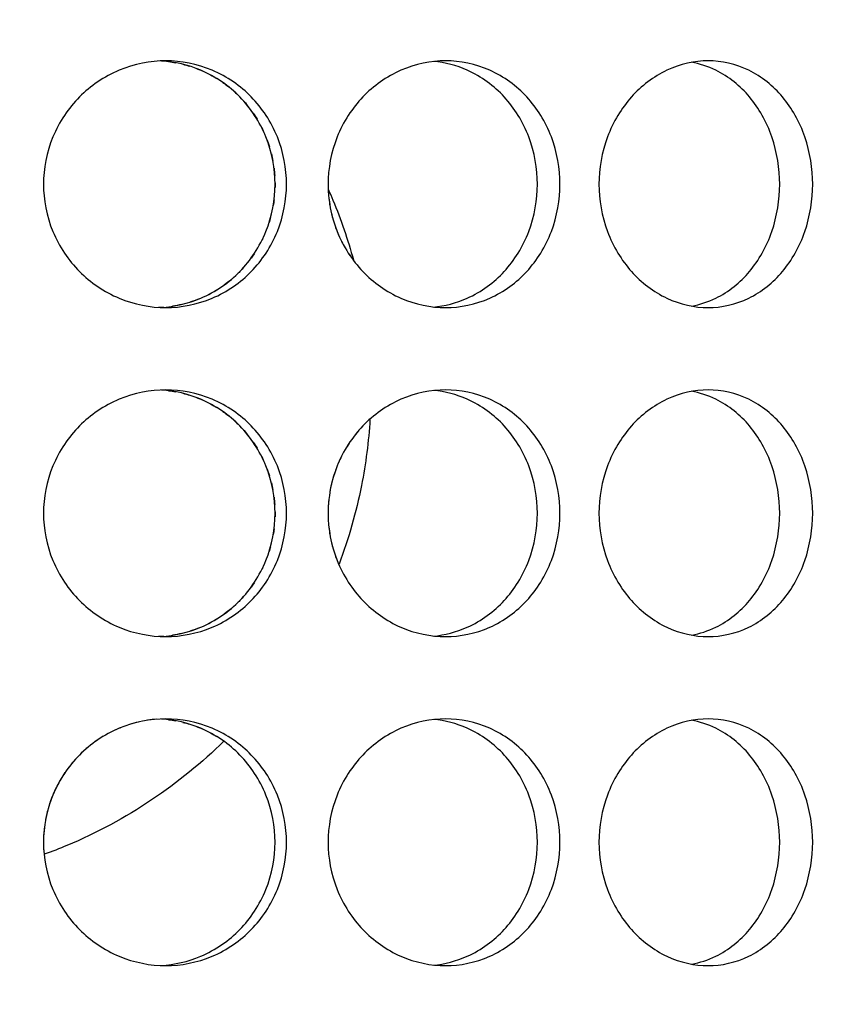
# Model space of a CAD drawing. Header units: millimetres. Extents: x 18 to 610, y -123 to 280.
# Tile 31 of 83: x 148.68 to 151.14, y 127.01 to 130.01. Entities that reach past the tile are written whole.
import ezdxf

# ---------------------------------------------------------------- set-up
doc = ezdxf.new("R2010")
doc.units = ezdxf.units.MM
doc.linetypes.add('SOLID', pattern=[0])

# ---------------------------------------------------------------- blocks, each defined once
blk = doc.blocks.new('BlockOfViews_9')
at = {"linetype": 'SOLID', "lineweight": 30}
for centre, radius, start, end in [((148.2443, 134.1808, 118.5), 46, 270.00048, 89.99952), ((148.2447, 134.1808, 116), 42.5, 270, 90), ((148.2447, 134.1808, 80.5), 38, 270, 90), ((148.2447, 134.1808, 72.8678), 27.1, 270, 0)]:
    blk.add_arc(centre, radius, start, end, dxfattribs=at)
for points, knots in [([(149.4885, 129.5058, 52.8944), (149.4885, 129.4587, 52.8944), (149.4794, 129.4085, 52.8968), (149.4421, 129.3161, 52.906), (149.414, 129.274, 52.9129), (149.3491, 129.2074, 52.9279), (149.3079, 129.1785, 52.937), (149.2174, 129.1403, 52.9557), (149.168, 129.1308, 52.9651), (149.0752, 129.1308, 52.9815), (149.0257, 129.1403, 52.9895), (148.9342, 129.1785, 53.0029), (148.8924, 129.2074, 53.0084), (148.8262, 129.274, 53.0165), (148.7975, 129.3161, 53.0197), (148.7593, 129.4085, 53.0238), (148.7499, 129.4587, 53.0247), (148.7499, 129.5529, 53.0247), (148.7593, 129.6032, 53.0238), (148.7975, 129.6956, 53.0197), (148.8262, 129.7377, 53.0165), (148.8924, 129.8043, 53.0084), (148.9342, 129.8331, 53.0029), (149.0257, 129.8714, 52.9895), (149.0752, 129.8808, 52.9815), (149.168, 129.8808, 52.9651), (149.2174, 129.8714, 52.9557), (149.3079, 129.8331, 52.937), (149.3491, 129.8043, 52.9279), (149.414, 129.7377, 52.9129), (149.4421, 129.6956, 52.906), (149.4794, 129.6032, 52.8968), (149.4885, 129.5529, 52.8944), (149.4885, 129.5058, 52.8944)], [0, 0, 0, 0, 0.141313, 0.141313, 0.282627, 0.282627, 0.42394, 0.42394, 0.565253, 0.565253, 0.706567, 0.706567, 0.84788, 0.84788, 0.989193, 0.989193, 1.130507, 1.130507, 1.27182, 1.27182, 1.413133, 1.413133, 1.554447, 1.554447, 1.69576, 1.69576, 1.837073, 1.837073, 1.978386, 1.978386, 2.1197, 2.1197, 2.261013, 2.261013, 2.261013, 2.261013]), ([(149.4537, 129.5058, 52.6969), (149.4537, 129.5529, 52.6969), (149.4445, 129.6032, 52.6993), (149.4073, 129.6956, 52.7086), (149.3792, 129.7377, 52.7156), (149.3143, 129.8043, 52.7307), (149.2731, 129.8331, 52.7399), (149.1897, 129.8684, 52.7572), (149.1485, 129.8778, 52.7652), (149.1087, 129.8802, 52.7724)], [0, 0, 0, 0, 0.1413181, 0.1413181, 0.2826362, 0.2826362, 0.4239542, 0.4239542, 0.5433165, 0.5433165, 0.5433165, 0.5433165]), ([(150.3195, 129.5058, 52.6041), (150.3195, 129.4587, 52.6041), (150.3109, 129.4085, 52.608), (150.2759, 129.3161, 52.6236), (150.2494, 129.274, 52.6352), (150.188, 129.2074, 52.6613), (150.1491, 129.1785, 52.6774), (150.0631, 129.1403, 52.7115), (150.0162, 129.1308, 52.7293), (149.9277, 129.1308, 52.7616), (149.8802, 129.1403, 52.7781), (149.7925, 129.1785, 52.8072), (149.7522, 129.2074, 52.8199), (149.6885, 129.274, 52.8393), (149.6607, 129.3161, 52.8475), (149.6239, 129.4085, 52.8581), (149.6148, 129.4587, 52.8606), (149.6148, 129.5529, 52.8606), (149.6239, 129.6032, 52.8581), (149.6607, 129.6956, 52.8475), (149.6885, 129.7377, 52.8393), (149.7522, 129.8043, 52.8199), (149.7925, 129.8331, 52.8072), (149.8802, 129.8714, 52.7781), (149.9277, 129.8808, 52.7616), (150.0162, 129.8808, 52.7293), (150.0631, 129.8714, 52.7115), (150.1491, 129.8331, 52.6774), (150.188, 129.8043, 52.6613), (150.2494, 129.7377, 52.6352), (150.2759, 129.6956, 52.6236), (150.3109, 129.6032, 52.608), (150.3195, 129.5529, 52.6041), (150.3195, 129.5058, 52.6041)], [0, 0, 0, 0, 0.141313, 0.141313, 0.282627, 0.282627, 0.42394, 0.42394, 0.565253, 0.565253, 0.706567, 0.706567, 0.84788, 0.84788, 0.989193, 0.989193, 1.130507, 1.130507, 1.27182, 1.27182, 1.413133, 1.413133, 1.554447, 1.554447, 1.69576, 1.69576, 1.837073, 1.837073, 1.978386, 1.978386, 2.1197, 2.1197, 2.261013, 2.261013, 2.261013, 2.261013]), ([(150.2509, 129.5058, 52.4156), (150.2509, 129.5529, 52.4156), (150.2423, 129.6032, 52.4196), (150.2073, 129.6956, 52.4352), (150.1809, 129.7377, 52.4469), (150.1196, 129.8043, 52.4731), (150.0806, 129.8331, 52.4894), (150.0051, 129.8668, 52.5194), (149.9702, 129.8759, 52.5328), (149.9359, 129.8792, 52.5456)], [0, 0, 0, 0, 0.1413181, 0.1413181, 0.2826362, 0.2826362, 0.4239542, 0.4239542, 0.5312291, 0.5312291, 0.5312291, 0.5312291]), ([(150.438, 129.5058, 52.5489), (150.438, 129.5529, 52.5489), (150.4465, 129.6032, 52.5448), (150.481, 129.6956, 52.5279), (150.5069, 129.7377, 52.5151), (150.5663, 129.8043, 52.4849), (150.6037, 129.8331, 52.4654), (150.6851, 129.8714, 52.4215), (150.7289, 129.8808, 52.397), (150.8105, 129.8808, 52.3499), (150.8536, 129.8714, 52.3241), (150.9323, 129.8331, 52.2757), (150.9679, 129.8043, 52.253), (151.0238, 129.7377, 52.2167), (151.0479, 129.6956, 52.2006), (151.0797, 129.6032, 52.1792), (151.0875, 129.5529, 52.1739), (151.0875, 129.4587, 52.1739), (151.0797, 129.4085, 52.1792), (151.0479, 129.3161, 52.2006), (151.0238, 129.274, 52.2167), (150.9679, 129.2074, 52.253), (150.9323, 129.1785, 52.2757), (150.8536, 129.1403, 52.3241), (150.8105, 129.1308, 52.3499), (150.7289, 129.1308, 52.397), (150.6851, 129.1403, 52.4215), (150.6037, 129.1785, 52.4654), (150.5663, 129.2074, 52.4849), (150.5069, 129.274, 52.5151), (150.481, 129.3161, 52.5279), (150.4465, 129.4085, 52.5448), (150.438, 129.4587, 52.5489), (150.438, 129.5058, 52.5489)], [0, 0, 0, 0, 0.141313, 0.141313, 0.282627, 0.282627, 0.42394, 0.42394, 0.565253, 0.565253, 0.706567, 0.706567, 0.84788, 0.84788, 0.989193, 0.989193, 1.130507, 1.130507, 1.27182, 1.27182, 1.413133, 1.413133, 1.554447, 1.554447, 1.69576, 1.69576, 1.837073, 1.837073, 1.978386, 1.978386, 2.1197, 2.1197, 2.261013, 2.261013, 2.261013, 2.261013]), ([(150.7201, 129.1354, 52.1708), (150.7449, 129.1399, 52.156), (150.7696, 129.148, 52.1411), (150.8323, 129.1785, 52.1023), (150.8678, 129.2074, 52.0796), (150.9236, 129.274, 52.0432), (150.9477, 129.3161, 52.027), (150.9794, 129.4085, 52.0055), (150.9872, 129.4587, 52.0002), (150.9872, 129.5529, 52.0002), (150.9794, 129.6032, 52.0055), (150.9477, 129.6956, 52.027), (150.9236, 129.7377, 52.0432), (150.8678, 129.8043, 52.0796), (150.8323, 129.8331, 52.1023), (150.7691, 129.8639, 52.1414), (150.7439, 129.872, 52.1566), (150.7186, 129.8765, 52.1716)], [0.622529, 0.622529, 0.622529, 0.622529, 0.70659, 0.70659, 0.847908, 0.847908, 0.989226, 0.989226, 1.130544, 1.130544, 1.271862, 1.271862, 1.41318, 1.41318, 1.554498, 1.554498, 1.640205, 1.640205, 1.640205, 1.640205]), ([(149.2163, 129.8569, 43.2483), (149.2202, 129.8555, 43.2491), (149.2241, 129.8539, 43.2499), (149.231, 129.8509, 43.2514), (149.2342, 129.8496, 43.252), (149.2373, 129.8481, 43.2527)], [0.69463762, 0.69463762, 0.69463762, 0.69463762, 0.70659008, 0.70659008, 0.71644455, 0.71644455, 0.71644455, 0.71644455]), ([(149.1071, 129.1314, 52.7727), (149.1474, 129.1336, 52.7654), (149.1891, 129.143, 52.7573), (149.2731, 129.1785, 52.7399), (149.3143, 129.2074, 52.7307), (149.3792, 129.274, 52.7156), (149.4073, 129.3161, 52.7086), (149.4445, 129.4085, 52.6993), (149.4537, 129.4587, 52.6969), (149.4537, 129.5058, 52.6969)], [1.7161075, 1.7161075, 1.7161075, 1.7161075, 1.8371343, 1.8371343, 1.9784523, 1.9784523, 2.1197704, 2.1197704, 2.2610885, 2.2610885, 2.2610885, 2.2610885]), ([(149.4537, 129.5103, 43.3031), (149.4537, 129.5088, 43.3031), (149.4537, 129.5073, 43.3031), (149.4537, 129.5024, 43.3031), (149.4536, 129.4989, 43.3031), (149.4535, 129.4954, 43.3031)], [1.12610749, 1.12610749, 1.12610749, 1.12610749, 1.13054426, 1.13054426, 1.14092181, 1.14092181, 1.14092181, 1.14092181]), ([(149.616, 129.4888, 51.7576), (149.6206, 129.4784, 51.7559), (149.6251, 129.468, 51.7543), (149.6541, 129.3982, 51.7436), (149.675, 129.3373, 51.7356), (149.6919, 129.2755, 51.7291)], [8.5342108, 8.5342108, 8.5342108, 8.5342108, 8.5667572, 8.5667572, 8.7502007, 8.7502007, 8.7502007, 8.7502007]), ([(149.9338, 129.1322, 52.5464), (149.9688, 129.1355, 52.5334), (150.0044, 129.1446, 52.5197), (150.0806, 129.1785, 52.4894), (150.1196, 129.2074, 52.4731), (150.1809, 129.274, 52.4469), (150.2073, 129.3161, 52.4352), (150.2423, 129.4085, 52.4196), (150.2509, 129.4587, 52.4156), (150.2509, 129.5058, 52.4156)], [1.7277334, 1.7277334, 1.7277334, 1.7277334, 1.8371343, 1.8371343, 1.9784523, 1.9784523, 2.1197704, 2.1197704, 2.2610885, 2.2610885, 2.2610885, 2.2610885]), ([(149.6378, 129.3742, 43.146), (149.6392, 129.3702, 43.1464), (149.6407, 129.3662, 43.1468), (149.6436, 129.3591, 43.1476), (149.6449, 129.3559, 43.148), (149.6463, 129.3527, 43.1484)], [1.25980465, 1.25980465, 1.25980465, 1.25980465, 1.27181996, 1.27181996, 1.28164688, 1.28164688, 1.28164688, 1.28164688]), ([(149.3604, 129.2554, 43.2801), (149.356, 129.2504, 43.279), (149.3514, 129.2454, 43.278), (149.345, 129.2389, 43.2765), (149.3433, 129.2371, 43.2761), (149.3415, 129.2353, 43.2756)], [1.39299918, 1.39299918, 1.39299918, 1.39299918, 1.4131805, 1.4131805, 1.42078829, 1.42078829, 1.42078829, 1.42078829]), ([(149.4885, 128.5058, 52.8944), (149.4885, 128.4587, 52.8944), (149.4794, 128.4085, 52.8968), (149.4421, 128.3161, 52.906), (149.414, 128.274, 52.9129), (149.3491, 128.2074, 52.9279), (149.3079, 128.1785, 52.937), (149.2174, 128.1403, 52.9557), (149.168, 128.1308, 52.9651), (149.0752, 128.1308, 52.9815), (149.0257, 128.1403, 52.9895), (148.9342, 128.1785, 53.0029), (148.8924, 128.2074, 53.0084), (148.8262, 128.274, 53.0165), (148.7975, 128.3161, 53.0197), (148.7593, 128.4085, 53.0238), (148.7499, 128.4587, 53.0247), (148.7499, 128.5529, 53.0247), (148.7593, 128.6032, 53.0238), (148.7975, 128.6956, 53.0197), (148.8262, 128.7377, 53.0165), (148.8924, 128.8043, 53.0084), (148.9342, 128.8331, 53.0029), (149.0257, 128.8714, 52.9895), (149.0752, 128.8808, 52.9815), (149.168, 128.8808, 52.9651), (149.2174, 128.8714, 52.9557), (149.3079, 128.8331, 52.937), (149.3491, 128.8043, 52.9279), (149.414, 128.7377, 52.9129), (149.4421, 128.6956, 52.906), (149.4794, 128.6032, 52.8968), (149.4885, 128.5529, 52.8944), (149.4885, 128.5058, 52.8944)], [0, 0, 0, 0, 0.141313, 0.141313, 0.282627, 0.282627, 0.42394, 0.42394, 0.565253, 0.565253, 0.706567, 0.706567, 0.84788, 0.84788, 0.989193, 0.989193, 1.130507, 1.130507, 1.27182, 1.27182, 1.413133, 1.413133, 1.554447, 1.554447, 1.69576, 1.69576, 1.837073, 1.837073, 1.978386, 1.978386, 2.1197, 2.1197, 2.261013, 2.261013, 2.261013, 2.261013]), ([(149.4537, 128.5058, 52.6969), (149.4537, 128.5529, 52.6969), (149.4445, 128.6032, 52.6993), (149.4073, 128.6956, 52.7086), (149.3792, 128.7377, 52.7156), (149.3143, 128.8043, 52.7307), (149.2731, 128.8331, 52.7399), (149.1897, 128.8684, 52.7572), (149.1485, 128.8778, 52.7652), (149.1087, 128.8802, 52.7724)], [0, 0, 0, 0, 0.1413181, 0.1413181, 0.2826362, 0.2826362, 0.4239542, 0.4239542, 0.5433165, 0.5433165, 0.5433165, 0.5433165]), ([(150.3195, 128.5058, 52.6041), (150.3195, 128.4587, 52.6041), (150.3109, 128.4085, 52.608), (150.2759, 128.3161, 52.6236), (150.2494, 128.274, 52.6352), (150.188, 128.2074, 52.6613), (150.1491, 128.1785, 52.6774), (150.0631, 128.1403, 52.7115), (150.0162, 128.1308, 52.7293), (149.9277, 128.1308, 52.7616), (149.8802, 128.1403, 52.7781), (149.7925, 128.1785, 52.8072), (149.7522, 128.2074, 52.8199), (149.6885, 128.274, 52.8393), (149.6607, 128.3161, 52.8475), (149.6239, 128.4085, 52.8581), (149.6148, 128.4587, 52.8606), (149.6148, 128.5529, 52.8606), (149.6239, 128.6032, 52.8581), (149.6607, 128.6956, 52.8475), (149.6885, 128.7377, 52.8393), (149.7522, 128.8043, 52.8199), (149.7925, 128.8331, 52.8072), (149.8802, 128.8714, 52.7781), (149.9277, 128.8808, 52.7616), (150.0162, 128.8808, 52.7293), (150.0631, 128.8714, 52.7115), (150.1491, 128.8331, 52.6774), (150.188, 128.8043, 52.6613), (150.2494, 128.7377, 52.6352), (150.2759, 128.6956, 52.6236), (150.3109, 128.6032, 52.608), (150.3195, 128.5529, 52.6041), (150.3195, 128.5058, 52.6041)], [0, 0, 0, 0, 0.141313, 0.141313, 0.282627, 0.282627, 0.42394, 0.42394, 0.565253, 0.565253, 0.706567, 0.706567, 0.84788, 0.84788, 0.989193, 0.989193, 1.130507, 1.130507, 1.27182, 1.27182, 1.413133, 1.413133, 1.554447, 1.554447, 1.69576, 1.69576, 1.837073, 1.837073, 1.978386, 1.978386, 2.1197, 2.1197, 2.261013, 2.261013, 2.261013, 2.261013]), ([(150.2509, 128.5058, 52.4156), (150.2509, 128.5529, 52.4156), (150.2423, 128.6032, 52.4196), (150.2073, 128.6956, 52.4352), (150.1809, 128.7377, 52.4469), (150.1196, 128.8043, 52.4731), (150.0806, 128.8331, 52.4894), (150.0051, 128.8668, 52.5194), (149.9702, 128.8759, 52.5328), (149.9359, 128.8792, 52.5456)], [0, 0, 0, 0, 0.1413181, 0.1413181, 0.2826362, 0.2826362, 0.4239542, 0.4239542, 0.5312291, 0.5312291, 0.5312291, 0.5312291]), ([(150.438, 128.5058, 52.5489), (150.438, 128.5529, 52.5489), (150.4465, 128.6032, 52.5448), (150.481, 128.6956, 52.5279), (150.5069, 128.7377, 52.5151), (150.5663, 128.8043, 52.4849), (150.6037, 128.8331, 52.4654), (150.6851, 128.8714, 52.4215), (150.7289, 128.8808, 52.397), (150.8105, 128.8808, 52.3499), (150.8536, 128.8714, 52.3241), (150.9323, 128.8331, 52.2757), (150.9679, 128.8043, 52.253), (151.0238, 128.7377, 52.2167), (151.0479, 128.6956, 52.2006), (151.0797, 128.6032, 52.1792), (151.0875, 128.5529, 52.1739), (151.0875, 128.4587, 52.1739), (151.0797, 128.4085, 52.1792), (151.0479, 128.3161, 52.2006), (151.0238, 128.274, 52.2167), (150.9679, 128.2074, 52.253), (150.9323, 128.1785, 52.2757), (150.8536, 128.1403, 52.3241), (150.8105, 128.1308, 52.3499), (150.7289, 128.1308, 52.397), (150.6851, 128.1403, 52.4215), (150.6037, 128.1785, 52.4654), (150.5663, 128.2074, 52.4849), (150.5069, 128.274, 52.5151), (150.481, 128.3161, 52.5279), (150.4465, 128.4085, 52.5448), (150.438, 128.4587, 52.5489), (150.438, 128.5058, 52.5489)], [0, 0, 0, 0, 0.141313, 0.141313, 0.282627, 0.282627, 0.42394, 0.42394, 0.565253, 0.565253, 0.706567, 0.706567, 0.84788, 0.84788, 0.989193, 0.989193, 1.130507, 1.130507, 1.27182, 1.27182, 1.413133, 1.413133, 1.554447, 1.554447, 1.69576, 1.69576, 1.837073, 1.837073, 1.978386, 1.978386, 2.1197, 2.1197, 2.261013, 2.261013, 2.261013, 2.261013]), ([(150.7201, 128.1354, 52.1708), (150.7449, 128.1399, 52.156), (150.7696, 128.148, 52.1411), (150.8323, 128.1785, 52.1023), (150.8678, 128.2074, 52.0796), (150.9236, 128.274, 52.0432), (150.9477, 128.3161, 52.027), (150.9794, 128.4085, 52.0055), (150.9872, 128.4587, 52.0002), (150.9872, 128.5529, 52.0002), (150.9794, 128.6032, 52.0055), (150.9477, 128.6956, 52.027), (150.9236, 128.7377, 52.0432), (150.8678, 128.8043, 52.0796), (150.8323, 128.8331, 52.1023), (150.7691, 128.8639, 52.1414), (150.7439, 128.872, 52.1566), (150.7186, 128.8765, 52.1716)], [0.622529, 0.622529, 0.622529, 0.622529, 0.70659, 0.70659, 0.847908, 0.847908, 0.989226, 0.989226, 1.130544, 1.130544, 1.271862, 1.271862, 1.41318, 1.41318, 1.554498, 1.554498, 1.640205, 1.640205, 1.640205, 1.640205]), ([(149.2163, 128.8569, 43.2483), (149.2202, 128.8555, 43.2491), (149.2241, 128.8539, 43.2499), (149.231, 128.8509, 43.2514), (149.2342, 128.8496, 43.252), (149.2373, 128.8481, 43.2527)], [0.69463762, 0.69463762, 0.69463762, 0.69463762, 0.70659008, 0.70659008, 0.71644455, 0.71644455, 0.71644455, 0.71644455]), ([(149.742, 128.791, 51.7092), (149.738, 128.7245, 51.7108), (149.7295, 128.6571, 51.7143), (149.7003, 128.5093, 51.7258), (149.6775, 128.4291, 51.7347), (149.6481, 128.3513, 51.7457)], [0.0890979, 0.0890979, 0.0890979, 0.0890979, 0.2856752, 0.2856752, 0.5230816, 0.5230816, 0.5230816, 0.5230816]), ([(149.1071, 128.1314, 52.7727), (149.1474, 128.1336, 52.7654), (149.1891, 128.143, 52.7573), (149.2731, 128.1785, 52.7399), (149.3143, 128.2074, 52.7307), (149.3792, 128.274, 52.7156), (149.4073, 128.3161, 52.7086), (149.4445, 128.4085, 52.6993), (149.4537, 128.4587, 52.6969), (149.4537, 128.5058, 52.6969)], [1.7161075, 1.7161075, 1.7161075, 1.7161075, 1.8371343, 1.8371343, 1.9784523, 1.9784523, 2.1197704, 2.1197704, 2.2610885, 2.2610885, 2.2610885, 2.2610885]), ([(149.4537, 128.5103, 43.3031), (149.4537, 128.5088, 43.3031), (149.4537, 128.5073, 43.3031), (149.4537, 128.5024, 43.3031), (149.4536, 128.4989, 43.3031), (149.4535, 128.4954, 43.3031)], [1.12610749, 1.12610749, 1.12610749, 1.12610749, 1.13054426, 1.13054426, 1.14092181, 1.14092181, 1.14092181, 1.14092181]), ([(149.9338, 128.1322, 52.5464), (149.9688, 128.1355, 52.5334), (150.0044, 128.1446, 52.5197), (150.0806, 128.1785, 52.4894), (150.1196, 128.2074, 52.4731), (150.1809, 128.274, 52.4469), (150.2073, 128.3161, 52.4352), (150.2423, 128.4085, 52.4196), (150.2509, 128.4587, 52.4156), (150.2509, 128.5058, 52.4156)], [1.7277334, 1.7277334, 1.7277334, 1.7277334, 1.8371343, 1.8371343, 1.9784523, 1.9784523, 2.1197704, 2.1197704, 2.2610885, 2.2610885, 2.2610885, 2.2610885]), ([(149.6378, 128.3742, 43.146), (149.6392, 128.3702, 43.1464), (149.6407, 128.3662, 43.1468), (149.6436, 128.3591, 43.1476), (149.6449, 128.3559, 43.148), (149.6463, 128.3527, 43.1484)], [1.25980465, 1.25980465, 1.25980465, 1.25980465, 1.27181996, 1.27181996, 1.28164688, 1.28164688, 1.28164688, 1.28164688]), ([(149.3604, 128.2554, 43.2801), (149.356, 128.2504, 43.279), (149.3514, 128.2454, 43.278), (149.345, 128.2389, 43.2765), (149.3433, 128.2371, 43.2761), (149.3415, 128.2353, 43.2756)], [1.39299918, 1.39299918, 1.39299918, 1.39299918, 1.4131805, 1.4131805, 1.42078829, 1.42078829, 1.42078829, 1.42078829]), ([(149.4885, 127.5058, 52.8944), (149.4885, 127.4587, 52.8944), (149.4794, 127.4085, 52.8968), (149.4421, 127.3161, 52.906), (149.414, 127.274, 52.9129), (149.3491, 127.2074, 52.9279), (149.3079, 127.1785, 52.937), (149.2174, 127.1403, 52.9557), (149.168, 127.1308, 52.9651), (149.0752, 127.1308, 52.9815), (149.0257, 127.1403, 52.9895), (148.9342, 127.1785, 53.0029), (148.8924, 127.2074, 53.0084), (148.8262, 127.274, 53.0165), (148.7975, 127.3161, 53.0197), (148.7593, 127.4085, 53.0238), (148.7499, 127.4587, 53.0247), (148.7499, 127.5529, 53.0247), (148.7593, 127.6032, 53.0238), (148.7975, 127.6956, 53.0197), (148.8262, 127.7377, 53.0165), (148.8924, 127.8043, 53.0084), (148.9342, 127.8331, 53.0029), (149.0257, 127.8714, 52.9895), (149.0752, 127.8808, 52.9815), (149.168, 127.8808, 52.9651), (149.2174, 127.8714, 52.9557), (149.3079, 127.8331, 52.937), (149.3491, 127.8043, 52.9279), (149.414, 127.7377, 52.9129), (149.4421, 127.6956, 52.906), (149.4794, 127.6032, 52.8968), (149.4885, 127.5529, 52.8944), (149.4885, 127.5058, 52.8944)], [0, 0, 0, 0, 0.141313, 0.141313, 0.282627, 0.282627, 0.42394, 0.42394, 0.565253, 0.565253, 0.706567, 0.706567, 0.84788, 0.84788, 0.989193, 0.989193, 1.130507, 1.130507, 1.27182, 1.27182, 1.413133, 1.413133, 1.554447, 1.554447, 1.69576, 1.69576, 1.837073, 1.837073, 1.978386, 1.978386, 2.1197, 2.1197, 2.261013, 2.261013, 2.261013, 2.261013]), ([(149.4537, 127.5058, 52.6969), (149.4537, 127.5529, 52.6969), (149.4445, 127.6032, 52.6993), (149.4073, 127.6956, 52.7086), (149.3792, 127.7377, 52.7156), (149.3143, 127.8043, 52.7307), (149.2731, 127.8331, 52.7399), (149.1897, 127.8684, 52.7572), (149.1485, 127.8778, 52.7652), (149.1087, 127.8802, 52.7724)], [0, 0, 0, 0, 0.1413181, 0.1413181, 0.2826362, 0.2826362, 0.4239542, 0.4239542, 0.5433165, 0.5433165, 0.5433165, 0.5433165]), ([(150.3195, 127.5058, 52.6041), (150.3195, 127.4587, 52.6041), (150.3109, 127.4085, 52.608), (150.2759, 127.3161, 52.6236), (150.2494, 127.274, 52.6352), (150.188, 127.2074, 52.6613), (150.1491, 127.1785, 52.6774), (150.0631, 127.1403, 52.7115), (150.0162, 127.1308, 52.7293), (149.9277, 127.1308, 52.7616), (149.8802, 127.1403, 52.7781), (149.7925, 127.1785, 52.8072), (149.7522, 127.2074, 52.8199), (149.6885, 127.274, 52.8393), (149.6607, 127.3161, 52.8475), (149.6239, 127.4085, 52.8581), (149.6148, 127.4587, 52.8606), (149.6148, 127.5529, 52.8606), (149.6239, 127.6032, 52.8581), (149.6607, 127.6956, 52.8475), (149.6885, 127.7377, 52.8393), (149.7522, 127.8043, 52.8199), (149.7925, 127.8331, 52.8072), (149.8802, 127.8714, 52.7781), (149.9277, 127.8808, 52.7616), (150.0162, 127.8808, 52.7293), (150.0631, 127.8714, 52.7115), (150.1491, 127.8331, 52.6774), (150.188, 127.8043, 52.6613), (150.2494, 127.7377, 52.6352), (150.2759, 127.6956, 52.6236), (150.3109, 127.6032, 52.608), (150.3195, 127.5529, 52.6041), (150.3195, 127.5058, 52.6041)], [0, 0, 0, 0, 0.141313, 0.141313, 0.282627, 0.282627, 0.42394, 0.42394, 0.565253, 0.565253, 0.706567, 0.706567, 0.84788, 0.84788, 0.989193, 0.989193, 1.130507, 1.130507, 1.27182, 1.27182, 1.413133, 1.413133, 1.554447, 1.554447, 1.69576, 1.69576, 1.837073, 1.837073, 1.978386, 1.978386, 2.1197, 2.1197, 2.261013, 2.261013, 2.261013, 2.261013]), ([(150.2509, 127.5058, 52.4156), (150.2509, 127.5529, 52.4156), (150.2423, 127.6032, 52.4196), (150.2073, 127.6956, 52.4352), (150.1809, 127.7377, 52.4469), (150.1196, 127.8043, 52.4731), (150.0806, 127.8331, 52.4894), (150.0051, 127.8668, 52.5194), (149.9702, 127.8759, 52.5328), (149.9359, 127.8792, 52.5456)], [0, 0, 0, 0, 0.1413181, 0.1413181, 0.2826362, 0.2826362, 0.4239542, 0.4239542, 0.5312291, 0.5312291, 0.5312291, 0.5312291]), ([(150.438, 127.5058, 52.5489), (150.438, 127.5529, 52.5489), (150.4465, 127.6032, 52.5448), (150.481, 127.6956, 52.5279), (150.5069, 127.7377, 52.5151), (150.5663, 127.8043, 52.4849), (150.6037, 127.8331, 52.4654), (150.6851, 127.8714, 52.4215), (150.7289, 127.8808, 52.397), (150.8105, 127.8808, 52.3499), (150.8536, 127.8714, 52.3241), (150.9323, 127.8331, 52.2757), (150.9679, 127.8043, 52.253), (151.0238, 127.7377, 52.2167), (151.0479, 127.6956, 52.2006), (151.0797, 127.6032, 52.1792), (151.0875, 127.5529, 52.1739), (151.0875, 127.4587, 52.1739), (151.0797, 127.4085, 52.1792), (151.0479, 127.3161, 52.2006), (151.0238, 127.274, 52.2167), (150.9679, 127.2074, 52.253), (150.9323, 127.1785, 52.2757), (150.8536, 127.1403, 52.3241), (150.8105, 127.1308, 52.3499), (150.7289, 127.1308, 52.397), (150.6851, 127.1403, 52.4215), (150.6037, 127.1785, 52.4654), (150.5663, 127.2074, 52.4849), (150.5069, 127.274, 52.5151), (150.481, 127.3161, 52.5279), (150.4465, 127.4085, 52.5448), (150.438, 127.4587, 52.5489), (150.438, 127.5058, 52.5489)], [0, 0, 0, 0, 0.141313, 0.141313, 0.282627, 0.282627, 0.42394, 0.42394, 0.565253, 0.565253, 0.706567, 0.706567, 0.84788, 0.84788, 0.989193, 0.989193, 1.130507, 1.130507, 1.27182, 1.27182, 1.413133, 1.413133, 1.554447, 1.554447, 1.69576, 1.69576, 1.837073, 1.837073, 1.978386, 1.978386, 2.1197, 2.1197, 2.261013, 2.261013, 2.261013, 2.261013]), ([(150.7201, 127.1354, 52.1708), (150.7449, 127.1399, 52.156), (150.7696, 127.148, 52.1411), (150.8323, 127.1785, 52.1023), (150.8678, 127.2074, 52.0796), (150.9236, 127.274, 52.0432), (150.9477, 127.3161, 52.027), (150.9794, 127.4085, 52.0055), (150.9872, 127.4587, 52.0002), (150.9872, 127.5529, 52.0002), (150.9794, 127.6032, 52.0055), (150.9477, 127.6956, 52.027), (150.9236, 127.7377, 52.0432), (150.8678, 127.8043, 52.0796), (150.8323, 127.8331, 52.1023), (150.7691, 127.8639, 52.1414), (150.7439, 127.872, 52.1566), (150.7186, 127.8765, 52.1716)], [0.622529, 0.622529, 0.622529, 0.622529, 0.70659, 0.70659, 0.847908, 0.847908, 0.989226, 0.989226, 1.130544, 1.130544, 1.271862, 1.271862, 1.41318, 1.41318, 1.554498, 1.554498, 1.640205, 1.640205, 1.640205, 1.640205]), ([(148.9836, 127.8538, 43.0044), (148.9824, 127.8533, 43.0042), (148.9812, 127.8528, 43.004), (148.9721, 127.849, 43.0027), (148.9645, 127.8455, 43.0016), (148.9569, 127.8417, 43.0005)], [1.83328782, 1.83328782, 1.83328782, 1.83328782, 1.8370731, 1.8370731, 1.86115898, 1.86115898, 1.86115898, 1.86115898]), ([(149.2163, 127.8569, 43.2483), (149.2202, 127.8555, 43.2491), (149.2241, 127.8539, 43.2499), (149.231, 127.8509, 43.2514), (149.2342, 127.8496, 43.252), (149.2373, 127.8481, 43.2527)], [0.69463769, 0.69463769, 0.69463769, 0.69463769, 0.70659008, 0.70659008, 0.71644455, 0.71644455, 0.71644455, 0.71644455]), ([(149.2978, 127.8127, 51.8589), (149.167, 127.6837, 51.8946), (149.0023, 127.5715, 51.9319), (148.7986, 127.4866, 51.9615), (148.7756, 127.4777, 51.9647), (148.7524, 127.4694, 51.9677)], [1.1535198, 1.1535198, 1.1535198, 1.1535198, 1.7136139, 1.7136139, 1.7839451, 1.7839451, 1.7839451, 1.7839451]), ([(148.7885, 127.6718, 42.9794), (148.7849, 127.6644, 42.979), (148.7815, 127.6569, 42.9786), (148.7748, 127.6406, 42.9779), (148.7715, 127.6316, 42.9776), (148.7685, 127.6226, 42.9772)], [2.09652734, 2.09652734, 2.09652734, 2.09652734, 2.11969975, 2.11969975, 2.14662659, 2.14662659, 2.14662659, 2.14662659]), ([(149.1071, 127.1314, 52.7727), (149.1474, 127.1336, 52.7654), (149.1891, 127.143, 52.7573), (149.2731, 127.1785, 52.7399), (149.3143, 127.2074, 52.7307), (149.3792, 127.274, 52.7156), (149.4073, 127.3161, 52.7086), (149.4445, 127.4085, 52.6993), (149.4537, 127.4587, 52.6969), (149.4537, 127.5058, 52.6969)], [1.7161075, 1.7161075, 1.7161075, 1.7161075, 1.8371343, 1.8371343, 1.9784523, 1.9784523, 2.1197704, 2.1197704, 2.2610885, 2.2610885, 2.2610885, 2.2610885]), ([(149.9338, 127.1322, 52.5464), (149.9688, 127.1355, 52.5334), (150.0044, 127.1446, 52.5197), (150.0806, 127.1785, 52.4894), (150.1196, 127.2074, 52.4731), (150.1809, 127.274, 52.4469), (150.2073, 127.3161, 52.4352), (150.2423, 127.4085, 52.4196), (150.2509, 127.4587, 52.4156), (150.2509, 127.5058, 52.4156)], [1.7277334, 1.7277334, 1.7277334, 1.7277334, 1.8371343, 1.8371343, 1.9784523, 1.9784523, 2.1197704, 2.1197704, 2.2610885, 2.2610885, 2.2610885, 2.2610885])]:
    blk.add_open_spline(points, degree=3, knots=knots, dxfattribs=at)
for points in [[(149.13, 129.8783, 43.2315), (149.1373, 129.8774, 43.2328), (149.1445, 129.8763, 43.2342), (149.1518, 129.875, 43.2356)], [(149.1735, 129.8703, 43.2398), (149.1807, 129.8686, 43.2412), (149.1879, 129.8666, 43.2426), (149.195, 129.8644, 43.244)], [(149.2574, 129.8382, 43.2569), (149.264, 129.8347, 43.2583), (149.2705, 129.8309, 43.2597), (149.2769, 129.827, 43.2611)], [(149.2954, 129.8148, 43.2652), (149.3014, 129.8106, 43.2665), (149.3073, 129.8061, 43.2678), (149.3131, 129.8016, 43.2691)], [(149.3297, 129.7874, 43.2729), (149.335, 129.7826, 43.2742), (149.3402, 129.7776, 43.2754), (149.3452, 129.7726, 43.2765)], [(149.3599, 129.7568, 43.28), (149.3647, 129.7514, 43.2811), (149.3693, 129.7458, 43.2822), (149.3738, 129.74, 43.2833)], [(149.3869, 129.7221, 43.2864), (149.3911, 129.716, 43.2874), (149.3951, 129.7098, 43.2884), (149.399, 129.7034, 43.2894)], [(149.4101, 129.6836, 43.2921), (149.4136, 129.6769, 43.293), (149.4169, 129.6702, 43.2938), (149.42, 129.6633, 43.2946)], [(149.4288, 129.642, 43.2968), (149.4316, 129.6348, 43.2975), (149.4341, 129.6275, 43.2981), (149.4363, 129.6202, 43.2987)], [(149.4424, 129.5985, 43.3002), (149.4442, 129.5911, 43.3007), (149.4458, 129.5837, 43.3011), (149.4472, 129.5763, 43.3014)], [(149.4506, 129.5542, 43.3023), (149.4516, 129.5468, 43.3026), (149.4523, 129.5395, 43.3028), (149.4528, 129.5322, 43.3029)], [(149.6152, 129.4871, 43.1395), (149.6153, 129.4861, 43.1396), (149.6153, 129.485, 43.1396), (149.6154, 129.484, 43.1396)], [(149.4507, 129.4582, 43.3024), (149.45, 129.4524, 43.3022), (149.4492, 129.4467, 43.302), (149.4482, 129.4409, 43.3017)], [(149.6172, 129.462, 43.1401), (149.6181, 129.4547, 43.1403), (149.6191, 129.4473, 43.1406), (149.6204, 129.4399, 43.141)], [(149.4401, 129.4042, 43.2996), (149.4387, 129.3991, 43.2993), (149.4372, 129.3941, 43.2989), (149.4356, 129.3891, 43.2985)], [(149.6249, 129.4178, 43.1423), (149.6266, 129.4104, 43.1428), (149.6285, 129.4031, 43.1433), (149.6307, 129.3959, 43.1439)], [(149.4161, 129.3399, 43.2936), (149.4154, 129.3385, 43.2934), (149.4147, 129.337, 43.2932), (149.414, 129.3356, 43.2931)], [(149.6559, 129.3321, 43.1512), (149.6593, 129.3254, 43.1522), (149.6628, 129.3188, 43.1532), (149.6666, 129.3123, 43.1543)], [(149.3901, 129.2943, 43.2872), (149.3871, 129.2897, 43.2865), (149.384, 129.2853, 43.2857), (149.3808, 129.2809, 43.2849)], [(149.6784, 129.2933, 43.1578), (149.6824, 129.2872, 43.159), (149.6865, 129.2813, 43.1602), (149.6908, 129.2755, 43.1615)], [(149.3211, 129.2168, 43.271), (149.3141, 129.2108, 43.2694), (149.3067, 129.205, 43.2677), (149.2991, 129.1995, 43.266)], [(149.2242, 129.1579, 43.25), (149.2153, 129.1542, 43.2481), (149.2062, 129.1509, 43.2463), (149.1971, 129.148, 43.2444)], [(149.2756, 129.1839, 43.2608), (149.2675, 129.1789, 43.2591), (149.2592, 129.1743, 43.2573), (149.2507, 129.17, 43.2555)], [(149.1144, 129.1319, 43.2286), (149.1095, 129.1315, 43.2277), (149.1046, 129.1312, 43.2269), (149.0998, 129.1311, 43.226)], [(149.1697, 129.1404, 43.239), (149.1605, 129.1383, 43.2372), (149.1512, 129.1365, 43.2355), (149.142, 129.135, 43.2337)], [(149.13, 128.8783, 43.2315), (149.1373, 128.8774, 43.2328), (149.1445, 128.8763, 43.2342), (149.1518, 128.875, 43.2356)], [(149.1735, 128.8703, 43.2398), (149.1807, 128.8686, 43.2412), (149.1879, 128.8666, 43.2426), (149.195, 128.8644, 43.244)], [(149.2574, 128.8382, 43.2569), (149.264, 128.8347, 43.2583), (149.2705, 128.8309, 43.2597), (149.2769, 128.827, 43.2611)], [(149.2954, 128.8148, 43.2652), (149.3014, 128.8106, 43.2665), (149.3073, 128.8061, 43.2678), (149.3131, 128.8016, 43.2691)], [(149.3297, 128.7874, 43.2729), (149.335, 128.7826, 43.2742), (149.3402, 128.7776, 43.2754), (149.3452, 128.7726, 43.2765)], [(149.7379, 128.7882, 43.1758), (149.7351, 128.7856, 43.1749), (149.7322, 128.7829, 43.1741), (149.7295, 128.7802, 43.1732)], [(149.3599, 128.7568, 43.28), (149.3647, 128.7514, 43.2811), (149.3693, 128.7458, 43.2822), (149.3738, 128.74, 43.2833)], [(149.7035, 128.7521, 43.1653), (149.6992, 128.747, 43.164), (149.6951, 128.7418, 43.1628), (149.6911, 128.7364, 43.1616)], [(149.3869, 128.7221, 43.2864), (149.3911, 128.716, 43.2874), (149.3951, 128.7098, 43.2884), (149.399, 128.7034, 43.2894)], [(149.6784, 128.7184, 43.1578), (149.6743, 128.7122, 43.1566), (149.6703, 128.7059, 43.1554), (149.6666, 128.6994, 43.1543)], [(149.4101, 128.6836, 43.2921), (149.4136, 128.6769, 43.293), (149.4169, 128.6702, 43.2938), (149.42, 128.6633, 43.2946)], [(149.6559, 128.6795, 43.1512), (149.6525, 128.6728, 43.1502), (149.6493, 128.6659, 43.1493), (149.6463, 128.6589, 43.1484)], [(149.4288, 128.642, 43.2968), (149.4316, 128.6348, 43.2975), (149.4341, 128.6275, 43.2981), (149.4363, 128.6202, 43.2987)], [(149.6378, 128.6375, 43.146), (149.6352, 128.6303, 43.1452), (149.6328, 128.6231, 43.1445), (149.6307, 128.6158, 43.1439)], [(149.4424, 128.5985, 43.3002), (149.4442, 128.5911, 43.3007), (149.4458, 128.5837, 43.3011), (149.4472, 128.5763, 43.3014)], [(149.6249, 128.5939, 43.1423), (149.6232, 128.5866, 43.1418), (149.6217, 128.5792, 43.1414), (149.6204, 128.5718, 43.141)], [(149.4506, 128.5542, 43.3023), (149.4516, 128.5468, 43.3026), (149.4523, 128.5395, 43.3028), (149.4528, 128.5322, 43.3029)], [(149.6172, 128.5497, 43.1401), (149.6164, 128.5423, 43.1399), (149.6158, 128.535, 43.1397), (149.6154, 128.5277, 43.1396)], [(149.6148, 128.5058, 43.1394), (149.6148, 128.4986, 43.1394), (149.615, 128.4913, 43.1395), (149.6154, 128.484, 43.1396)], [(149.4507, 128.4582, 43.3024), (149.45, 128.4524, 43.3022), (149.4492, 128.4467, 43.302), (149.4482, 128.4409, 43.3017)], [(149.6172, 128.462, 43.1401), (149.6181, 128.4547, 43.1403), (149.6191, 128.4473, 43.1406), (149.6204, 128.4399, 43.141)], [(149.6249, 128.4178, 43.1423), (149.6266, 128.4104, 43.1428), (149.6285, 128.4031, 43.1433), (149.6307, 128.3959, 43.1439)], [(149.4401, 128.4042, 43.2996), (149.4387, 128.3991, 43.2993), (149.4372, 128.3941, 43.2989), (149.4356, 128.3891, 43.2985)], [(149.4161, 128.3399, 43.2936), (149.4154, 128.3385, 43.2934), (149.4147, 128.337, 43.2932), (149.414, 128.3356, 43.2931)], [(149.3901, 128.2943, 43.2872), (149.3871, 128.2897, 43.2865), (149.384, 128.2853, 43.2857), (149.3808, 128.2809, 43.2849)], [(149.3211, 128.2168, 43.271), (149.3141, 128.2108, 43.2694), (149.3067, 128.205, 43.2677), (149.2991, 128.1995, 43.266)], [(149.2756, 128.1839, 43.2608), (149.2675, 128.1789, 43.2591), (149.2592, 128.1743, 43.2573), (149.2507, 128.17, 43.2555)], [(149.1697, 128.1404, 43.239), (149.1605, 128.1383, 43.2372), (149.1512, 128.1365, 43.2355), (149.142, 128.135, 43.2337)], [(149.2242, 128.1579, 43.25), (149.2153, 128.1542, 43.2481), (149.2062, 128.1509, 43.2463), (149.1971, 128.148, 43.2444)], [(149.1144, 128.1319, 43.2286), (149.1095, 128.1315, 43.2277), (149.1046, 128.1312, 43.2269), (149.0998, 128.1311, 43.226)], [(149.0386, 127.8713, 43.0128), (149.0294, 127.8691, 43.0113), (149.0202, 127.8666, 43.0099), (149.011, 127.8637, 43.0085)], [(149.0941, 127.8798, 43.022), (149.0849, 127.8791, 43.0204), (149.0757, 127.8781, 43.0188), (149.0664, 127.8766, 43.0173)], [(149.13, 127.8783, 43.2315), (149.1373, 127.8774, 43.2328), (149.1445, 127.8763, 43.2342), (149.1518, 127.875, 43.2356)], [(149.1735, 127.8703, 43.2398), (149.1807, 127.8686, 43.2412), (149.1879, 127.8666, 43.2426), (149.195, 127.8644, 43.244)], [(148.9317, 127.8278, 42.997), (148.9235, 127.8229, 42.9958), (148.9155, 127.8176, 42.9948), (148.9078, 127.8121, 42.9937)], [(149.2574, 127.8382, 43.2569), (149.264, 127.8347, 43.2583), (149.2705, 127.8309, 43.2597), (149.2769, 127.827, 43.2611)], [(149.2954, 127.8148, 43.2652), (149.2961, 127.8143, 43.2653), (149.2968, 127.8138, 43.2655), (149.2975, 127.8133, 43.2656)], [(148.8854, 127.7949, 42.9908), (148.8782, 127.7889, 42.9899), (148.8713, 127.7827, 42.989), (148.8647, 127.7763, 42.9882)], [(148.8454, 127.7562, 42.9859), (148.8382, 127.7481, 42.985), (148.8312, 127.7397, 42.9842), (148.8246, 127.7308, 42.9834)], [(148.8151, 127.7174, 42.9823), (148.8062, 127.7043, 42.9813), (148.798, 127.6906, 42.9804), (148.7908, 127.6763, 42.9796)], [(148.7639, 127.6075, 42.9768), (148.7605, 127.5953, 42.9764), (148.7577, 127.583, 42.9761), (148.7556, 127.5707, 42.9759)], [(148.7529, 127.5535, 42.9757), (148.7513, 127.541, 42.9755), (148.7504, 127.5285, 42.9754), (148.7501, 127.5163, 42.9754)], [(148.7499, 127.5013, 42.9753), (148.75, 127.4941, 42.9754), (148.7503, 127.4868, 42.9754), (148.7508, 127.4795, 42.9754)]]:
    blk.add_open_spline(points, degree=3, dxfattribs=at)

msp = doc.modelspace()

# ---------------------------------------------------------------- block references
msp.add_blockref('BlockOfViews_9', (0, 0))

doc.saveas('drawing.dxf')
